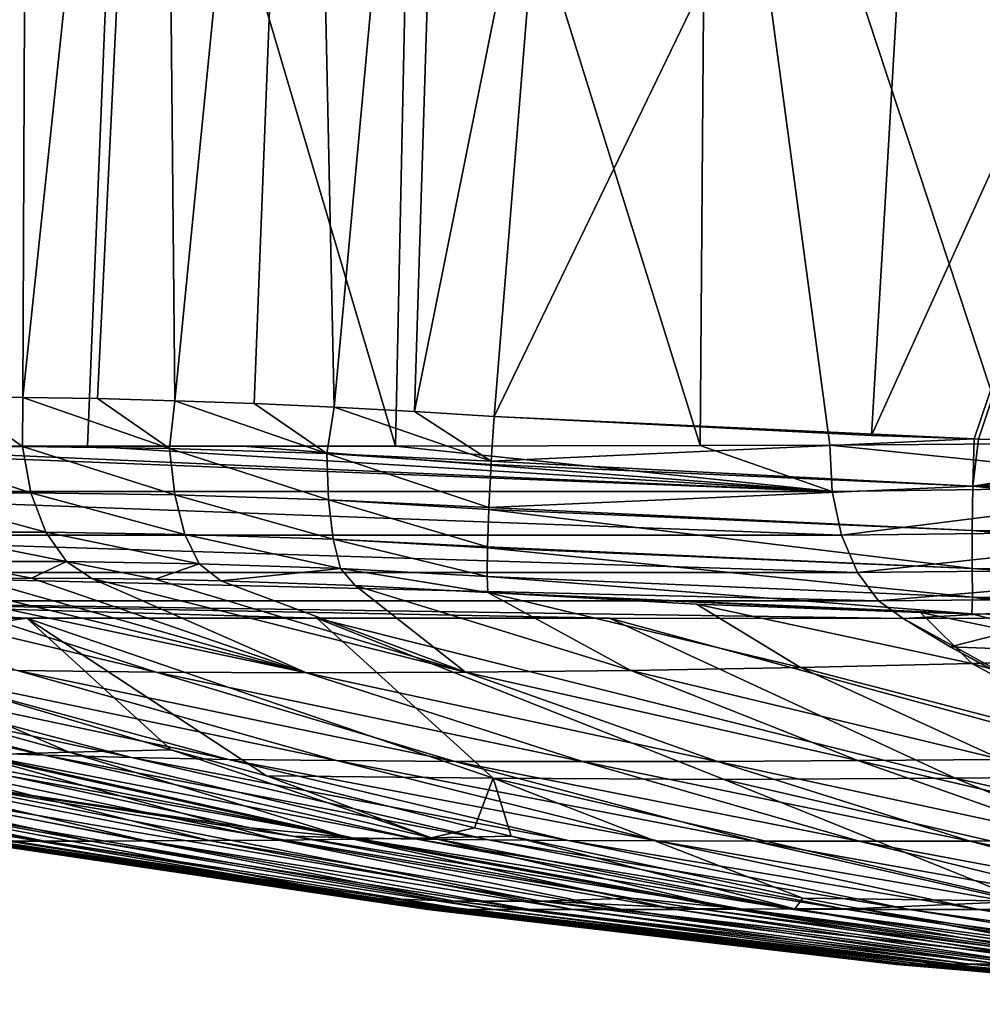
# Model space of a CAD drawing. Header units: metres. Extents: x -109 to 109, y -63 to 140.
# Tile 3 of 256: x -89.19 to -83.53, y -33.23 to -27.43. Entities that reach past the tile are written whole.
import ezdxf

# ---------------------------------------------------------------- set-up
doc = ezdxf.new("R2010")
doc.units = ezdxf.units.M
doc.layers.add('solid_502308_SW0001', color=7, linetype='CONTINUOUS')

msp = doc.modelspace()

# ---------------------------------------------------------------- linework, layer by layer
at = {"layer": 'solid_502308_SW0001'}
for points in [[(-89.590645, -29.653135, 18.016878), (-89.140732, -21.88319, 17.398655), (-89.854134, -21.883022, 16.803413)], [(-89.590645, -29.653135, 18.016878), (-89.172806, -29.655609, 18.294756), (-89.140732, -21.88319, 17.398655)], [(-89.172806, -29.655609, 18.294756), (-88.354233, -21.883022, 17.89315), (-89.140732, -21.88319, 17.398655)], [(-89.172806, -29.655609, 18.294756), (-88.734161, -29.663055, 18.536512), (-88.354233, -21.883022, 17.89315)], [(-88.734161, -29.663055, 18.536512), (-88.278908, -29.675434, 18.740053), (-88.354233, -21.883022, 17.89315)], [(-88.278908, -29.675434, 18.740053), (-87.509201, -21.882523, 18.2764), (-88.354233, -21.883022, 17.89315)], [(-88.278908, -29.675434, 18.740053), (-87.812431, -29.692598, 18.903524), (-87.509201, -21.882523, 18.2764)], [(-87.812431, -29.692598, 18.903524), (-87.340866, -29.714169, 19.025618), (-87.509201, -21.882523, 18.2764)], [(-87.340866, -29.714169, 19.025618), (-86.623077, -21.881662, 18.535767), (-87.509201, -21.882523, 18.2764)], [(-87.340866, -29.714169, 19.025618), (-86.869453, -29.739529, 19.106031), (-86.623077, -21.881662, 18.535767)], [(-86.869453, -29.739529, 19.106031), (-86.081116, -25.819521, 18.911081), (-86.623077, -21.881662, 18.535767)], [(-88.573547, -24.554462, -14.811886), (-90.559517, -29.939701, -13.690271), (-90.262611, -24.549185, -13.55127)], [(-88.792236, -29.942436, -15.000715), (-90.559517, -29.939701, -13.690271), (-88.573547, -24.554462, -14.811886)], [(-88.792236, -29.942436, -15.000715), (-88.573547, -24.554462, -14.811886), (-86.980057, -29.942444, -16.317432)], [(-88.573547, -24.554462, -14.811886), (-86.867538, -24.554499, -16.051483), (-86.980057, -29.942444, -16.317432)], [(-86.867538, -24.554499, -16.051483), (-85.187653, -29.939734, -17.593424), (-86.980057, -29.942444, -16.317432)], [(-86.867538, -24.554499, -16.051483), (-85.146797, -24.549223, -17.268471), (-85.187653, -29.939734, -17.593424)], [(-83.866234, -24.521915, 18.913652), (-86.081116, -25.819521, 18.911081), (-86.400932, -29.768026, 19.145433)], [(-84.18103, -29.88035, 19.23163), (-83.866234, -24.521915, 18.913652), (-86.400932, -29.768026, 19.145433)], [(-85.187653, -29.939734, -17.593424), (-85.146797, -24.549223, -17.268471), (-84.426102, -29.937273, -18.127607)], [(-85.146797, -24.549223, -17.268471), (-83.409973, -24.536592, -18.461666), (-83.374443, -29.92993, -18.857332)], [(-85.146797, -24.549223, -17.268471), (-83.374443, -29.92993, -18.857332), (-84.426102, -29.937273, -18.127607)], [(-81.761261, -24.536596, 18.997381), (-83.866234, -24.521915, 18.913652), (-84.18103, -29.88035, 19.23163)], [(-81.761261, -24.536596, 18.997381), (-84.18103, -29.88035, 19.23163), (-83.577087, -29.900387, 19.252125)], [(-83.551392, -29.901131, 19.252956), (-81.761261, -24.536596, 18.997381), (-83.577087, -29.900387, 19.252125)], [(-83.551392, -29.901131, 19.252956), (-82.022301, -29.929932, 19.296604), (-81.761261, -24.536596, 18.997381)], [(-86.869453, -29.739529, 19.106031), (-86.400932, -29.768026, 19.145433), (-86.081116, -25.819521, 18.911081)], [(-89.959801, -29.944235, 17.703358), (-89.176193, -29.944242, 18.272545), (-89.590645, -29.653135, 18.016878)], [(-89.176193, -29.944242, 18.272545), (-89.172806, -29.655609, 18.294756), (-89.590645, -29.653135, 18.016878)], [(-89.176193, -29.944242, 18.272545), (-88.310829, -29.957474, 18.708199), (-89.172806, -29.655609, 18.294756)], [(-88.310829, -29.957474, 18.708199), (-88.734161, -29.663055, 18.536512), (-89.172806, -29.655609, 18.294756)], [(-88.310829, -29.957474, 18.708199), (-88.278908, -29.675434, 18.740053), (-88.734161, -29.663055, 18.536512)], [(-88.310829, -29.957474, 18.708199), (-87.384239, -29.985468, 18.997234), (-88.278908, -29.675434, 18.740053)], [(-87.384239, -29.985468, 18.997234), (-87.812431, -29.692598, 18.903524), (-88.278908, -29.675434, 18.740053)], [(-87.384239, -29.985468, 18.997234), (-87.340866, -29.714169, 19.025618), (-87.812431, -29.692598, 18.903524)], [(-87.384239, -29.985468, 18.997234), (-86.417656, -30.031788, 19.125002), (-87.340866, -29.714169, 19.025618)], [(-86.417656, -30.031788, 19.125002), (-86.869453, -29.739529, 19.106031), (-87.340866, -29.714169, 19.025618)], [(-86.417656, -30.031788, 19.125002), (-86.400932, -29.768026, 19.145433), (-86.869453, -29.739529, 19.106031)], [(-86.417656, -30.031788, 19.125002), (-83.577087, -29.900387, 19.252125), (-86.400932, -29.768026, 19.145433)], [(-83.577087, -29.900387, 19.252125), (-84.18103, -29.88035, 19.23163), (-86.400932, -29.768026, 19.145433)], [(-84.412323, -30.209913, -18.108355), (-91.291084, -29.937273, -13.139904), (-90.559517, -29.939701, -13.690271)], [(-84.412323, -30.209913, -18.108355), (-91.276779, -30.20982, -13.120534), (-91.291084, -29.937273, -13.139904)], [(-84.412323, -30.209913, -18.108355), (-90.559517, -29.939701, -13.690271), (-88.792236, -29.942436, -15.000715)], [(-89.126236, -30.216892, 18.186308), (-89.176193, -29.944242, 18.272545), (-89.959801, -29.944235, 17.703358)], [(-89.893234, -30.216883, 17.629187), (-89.126236, -30.216892, 18.186308), (-89.959801, -29.944235, 17.703358)], [(-88.279823, -30.230055, 18.613291), (-88.310829, -29.957474, 18.708199), (-89.176193, -29.944242, 18.272545)], [(-89.126236, -30.216892, 18.186308), (-88.279823, -30.230055, 18.613291), (-89.176193, -29.944242, 18.272545)], [(-88.792236, -29.942436, -15.000715), (-86.980057, -29.942444, -16.317432), (-87.880928, -29.942736, -15.666236)], [(-84.412323, -30.209913, -18.108355), (-88.792236, -29.942436, -15.000715), (-87.880928, -29.942736, -15.666236)], [(-84.412323, -30.209913, -18.108355), (-87.880928, -29.942736, -15.666236), (-86.980057, -29.942444, -16.317432)], [(-84.412323, -30.209913, -18.108355), (-86.980057, -29.942444, -16.317432), (-85.187653, -29.939734, -17.593424)], [(-86.417656, -30.031788, 19.125002), (-83.584625, -30.178556, 19.228472), (-83.577087, -29.900387, 19.252125)], [(-84.412323, -30.209913, -18.108355), (-85.187653, -29.939734, -17.593424), (-84.426102, -29.937273, -18.127607)], [(-82.070702, -30.178562, -19.720348), (-84.426102, -29.937273, -18.127607), (-83.374443, -29.92993, -18.857332)], [(-82.070702, -30.178562, -19.720348), (-84.412323, -30.209913, -18.108355), (-84.426102, -29.937273, -18.127607)], [(-83.584625, -30.178556, 19.228472), (-83.551392, -29.901131, 19.252956), (-83.577087, -29.900387, 19.252125)], [(-83.584625, -30.178556, 19.228472), (-82.022301, -29.929932, 19.296604), (-83.551392, -29.901131, 19.252956)], [(-83.584625, -30.178556, 19.228472), (-80.74279, -29.937273, 19.324387), (-82.022301, -29.929932, 19.296604)], [(-83.584625, -30.178556, 19.228472), (-80.742622, -30.209913, 19.300713), (-80.74279, -29.937273, 19.324387)], [(-87.374458, -30.257839, 18.897299), (-87.384239, -29.985468, 18.997234), (-88.310829, -29.957474, 18.708199)], [(-88.279823, -30.230055, 18.613291), (-87.374458, -30.257839, 18.897299), (-88.310829, -29.957474, 18.708199)], [(-87.384239, -29.985468, 18.997234), (-86.431602, -30.303591, 19.02405), (-86.418777, -30.051397, 19.120617)], [(-87.374458, -30.257839, 18.897299), (-86.431602, -30.303591, 19.02405), (-87.384239, -29.985468, 18.997234)], [(-87.384239, -29.985468, 18.997234), (-86.418777, -30.051397, 19.120617), (-86.417656, -30.031788, 19.125002)], [(-86.418777, -30.051397, 19.120617), (-86.431602, -30.303591, 19.02405), (-83.584625, -30.178556, 19.228472)], [(-86.417656, -30.031788, 19.125002), (-86.418777, -30.051397, 19.120617), (-83.584625, -30.178556, 19.228472)], [(-86.431602, -30.303591, 19.02405), (-83.588181, -30.439394, 19.128902), (-83.584625, -30.178556, 19.228472)], [(-82.070702, -30.178562, -19.720348), (-84.356514, -30.465841, -18.028904), (-84.412323, -30.209913, -18.108355)], [(-82.0093, -30.439398, -19.641886), (-84.356514, -30.465841, -18.028904), (-82.070702, -30.178562, -19.720348)], [(-83.588181, -30.439394, 19.128902), (-80.741066, -30.465841, 19.203634), (-83.584625, -30.178556, 19.228472)], [(-83.584625, -30.178556, 19.228472), (-80.741066, -30.465841, 19.203634), (-80.742622, -30.209913, 19.300713)], [(-84.356514, -30.465841, -18.028904), (-91.218468, -30.465639, -13.042949), (-91.276779, -30.20982, -13.120534)], [(-84.412323, -30.209913, -18.108355), (-84.356514, -30.465841, -18.028904), (-91.276779, -30.20982, -13.120534)], [(-89.037453, -30.449434, 18.036936), (-89.126236, -30.216892, 18.186308), (-89.893234, -30.216883, 17.629187)], [(-89.778664, -30.449427, 17.498547), (-89.037453, -30.449434, 18.036936), (-89.893234, -30.216883, 17.629187)], [(-88.220131, -30.462551, 18.450037), (-88.279823, -30.230055, 18.613291), (-89.126236, -30.216892, 18.186308)], [(-89.037453, -30.449434, 18.036936), (-88.220131, -30.462551, 18.450037), (-89.126236, -30.216892, 18.186308)], [(-87.347, -30.490128, 18.725376), (-87.374458, -30.257839, 18.897299), (-88.279823, -30.230055, 18.613291)], [(-88.220131, -30.462551, 18.450037), (-87.347, -30.490128, 18.725376), (-88.279823, -30.230055, 18.613291)], [(-87.374458, -30.257839, 18.897299), (-86.439842, -30.535198, 18.849255), (-86.432167, -30.316509, 19.016848)], [(-87.347, -30.490128, 18.725376), (-86.439842, -30.535198, 18.849255), (-87.374458, -30.257839, 18.897299)], [(-87.374458, -30.257839, 18.897299), (-86.432167, -30.316509, 19.016848), (-86.431602, -30.303591, 19.02405)], [(-86.431602, -30.303591, 19.02405), (-86.432167, -30.316509, 19.016848), (-83.588181, -30.439394, 19.128902)], [(-86.432167, -30.316509, 19.016848), (-86.439842, -30.535198, 18.849255), (-83.588554, -30.662588, 18.961136)], [(-86.432167, -30.316509, 19.016848), (-83.588554, -30.662588, 18.961136), (-83.588181, -30.439394, 19.128902)], [(-84.2631, -30.685871, -17.895542), (-91.120537, -30.685579, -12.912956), (-91.218468, -30.465639, -13.042949)], [(-84.356514, -30.465841, -18.028904), (-84.2631, -30.685871, -17.895542), (-91.218468, -30.465639, -13.042949)], [(-88.917328, -30.622276, 17.837025), (-89.037453, -30.449434, 18.036936), (-89.778664, -30.449427, 17.498547)], [(-89.625725, -30.622267, 17.32246), (-88.917328, -30.622276, 17.837025), (-89.778664, -30.449427, 17.498547)], [(-88.136757, -30.635366, 18.232201), (-88.220131, -30.462551, 18.450037), (-89.037453, -30.449434, 18.036936)], [(-88.917328, -30.622276, 17.837025), (-88.136757, -30.635366, 18.232201), (-89.037453, -30.449434, 18.036936)], [(-87.304169, -30.662758, 18.495955), (-87.347, -30.490128, 18.725376), (-88.220131, -30.462551, 18.450037)], [(-88.136757, -30.635366, 18.232201), (-87.304169, -30.662758, 18.495955), (-88.220131, -30.462551, 18.450037)], [(-82.0093, -30.439398, -19.641886), (-84.2631, -30.685871, -17.895542), (-84.356514, -30.465841, -18.028904)], [(-81.910385, -30.662592, -19.506378), (-84.2631, -30.685871, -17.895542), (-82.0093, -30.439398, -19.641886)], [(-83.588554, -30.662588, 18.961136), (-80.738251, -30.685871, 19.040834), (-83.588181, -30.439394, 19.128902)], [(-83.588181, -30.439394, 19.128902), (-80.738251, -30.685871, 19.040834), (-80.741066, -30.465841, 19.203634)], [(-87.347, -30.490128, 18.725376), (-86.441635, -30.709036, 18.611677), (-86.44001, -30.541824, 18.84248)], [(-87.304169, -30.662758, 18.495955), (-86.441635, -30.709036, 18.611677), (-87.347, -30.490128, 18.725376)], [(-87.347, -30.490128, 18.725376), (-86.44001, -30.541824, 18.84248), (-86.439842, -30.535198, 18.849255)], [(-86.439842, -30.535198, 18.849255), (-86.44001, -30.541824, 18.84248), (-83.588554, -30.662588, 18.961136)], [(-86.44001, -30.541824, 18.84248), (-86.441635, -30.709036, 18.611677), (-83.585716, -30.830742, 18.738249)], [(-86.44001, -30.541824, 18.84248), (-83.585716, -30.830742, 18.738249), (-83.588554, -30.662588, 18.961136)], [(-89.625725, -30.622267, 17.32246), (-89.458488, -30.720722, 17.107674), (-89.123436, -30.719009, 17.372801)], [(-89.625725, -30.622267, 17.32246), (-89.123436, -30.719009, 17.372801), (-88.917328, -30.622276, 17.837025)], [(-88.917328, -30.622276, 17.837025), (-89.123436, -30.719009, 17.372801), (-88.767929, -30.720699, 17.609655)], [(-88.917328, -30.622276, 17.837025), (-88.767929, -30.720699, 17.609655), (-88.39521, -30.725817, 17.816233)], [(-88.917328, -30.622276, 17.837025), (-88.39521, -30.725817, 17.816233), (-88.136757, -30.635366, 18.232201)], [(-88.136757, -30.635366, 18.232201), (-88.39521, -30.725817, 17.816233), (-88.00898, -30.734451, 17.990643)], [(-88.136757, -30.635366, 18.232201), (-88.00898, -30.734451, 17.990643), (-87.304169, -30.662758, 18.495955)], [(-84.139084, -30.853535, -17.718254), (-90.990311, -30.853172, -12.740285), (-91.120537, -30.685579, -12.912956)], [(-84.2631, -30.685871, -17.895542), (-84.139084, -30.853535, -17.718254), (-91.120537, -30.685579, -12.912956)], [(-87.304169, -30.662758, 18.495955), (-88.00898, -30.734451, 17.990643), (-87.217926, -30.762346, 18.236683)], [(-87.304169, -30.662758, 18.495955), (-87.217926, -30.762346, 18.236683), (-86.43692, -30.804602, 18.343201)], [(-87.304169, -30.662758, 18.495955), (-86.43692, -30.804602, 18.343201), (-86.441635, -30.709036, 18.611677)], [(-86.441635, -30.709036, 18.611677), (-86.43692, -30.804602, 18.343201), (-83.590134, -30.930494, 18.477068)], [(-86.441635, -30.709036, 18.611677), (-83.590134, -30.930494, 18.477068), (-83.585716, -30.830742, 18.738249)], [(-81.910385, -30.662592, -19.506378), (-84.139084, -30.853535, -17.718254), (-84.2631, -30.685871, -17.895542)], [(-81.781677, -30.830746, -19.324389), (-84.139084, -30.853535, -17.718254), (-81.910385, -30.662592, -19.506378)], [(-83.588554, -30.662588, 18.961136), (-80.734383, -30.853535, 18.824507), (-80.738251, -30.685871, 19.040834)], [(-83.585716, -30.830742, 18.738249), (-80.734383, -30.853535, 18.824507), (-83.588554, -30.662588, 18.961136)], [(-88.388748, -31.272942, 14.451036), (-90.054977, -30.73451, 16.503468), (-90.532143, -30.762371, 15.828572)], [(-89.207855, -31.262672, 13.693291), (-88.388748, -31.272942, 14.451036), (-90.532143, -30.762371, 15.828572)], [(-87.505516, -31.276388, 15.147831), (-89.770073, -30.725864, 16.816799), (-90.054977, -30.73451, 16.503468)], [(-88.388748, -31.272942, 14.451036), (-87.505516, -31.276388, 15.147831), (-90.054977, -30.73451, 16.503468)], [(-87.505516, -31.276388, 15.147831), (-89.458488, -30.720722, 17.107674), (-89.770073, -30.725864, 16.816799)], [(-87.505516, -31.276388, 15.147831), (-89.123436, -30.719009, 17.372801), (-89.458488, -30.720722, 17.107674)], [(-87.505516, -31.276388, 15.147831), (-88.767929, -30.720699, 17.609655), (-89.123436, -30.719009, 17.372801)], [(-86.569885, -31.272942, 15.772515), (-88.39521, -30.725817, 17.816233), (-88.767929, -30.720699, 17.609655)], [(-87.505516, -31.276388, 15.147831), (-86.569885, -31.272942, 15.772515), (-88.767929, -30.720699, 17.609655)], [(-86.569885, -31.272942, 15.772515), (-88.00898, -30.734451, 17.990643), (-88.39521, -30.725817, 17.816233)], [(-86.569885, -31.272942, 15.772515), (-87.217926, -30.762346, 18.236683), (-88.00898, -30.734451, 17.990643)], [(-85.596107, -31.262672, 16.317364), (-86.43692, -30.804602, 18.343201), (-87.217926, -30.762346, 18.236683)], [(-86.569885, -31.272942, 15.772515), (-85.596107, -31.262672, 16.317364), (-87.217926, -30.762346, 18.236683)], [(-83.893089, -30.922546, 18.464479), (-86.43692, -30.804602, 18.343201), (-85.210999, -30.873074, 18.404428)], [(-84.598633, -31.245745, 16.778267), (-85.210999, -30.873074, 18.404428), (-86.43692, -30.804602, 18.343201)], [(-83.590134, -30.930494, 18.477068), (-86.43692, -30.804602, 18.343201), (-83.893089, -30.922546, 18.464479)], [(-85.596107, -31.262672, 16.317364), (-84.598633, -31.245745, 16.778267), (-86.43692, -30.804602, 18.343201)], [(-90.990311, -30.853172, -12.740285), (-89.150711, -30.955963, -13.808129), (-90.837463, -30.955465, -12.537812)], [(-90.990311, -30.853172, -12.740285), (-83.993767, -30.956282, -17.510281), (-85.722847, -30.955963, -16.298616)], [(-84.139084, -30.853535, -17.718254), (-83.993767, -30.956282, -17.510281), (-90.990311, -30.853172, -12.740285)], [(-90.990311, -30.853172, -12.740285), (-85.722847, -30.955963, -16.298616), (-87.44381, -30.955753, -15.063122)], [(-90.990311, -30.853172, -12.740285), (-87.44381, -30.955753, -15.063122), (-89.150711, -30.955963, -13.808129)], [(-83.590996, -31.22246, 17.156734), (-83.893089, -30.922546, 18.464479), (-85.210999, -30.873074, 18.404428)], [(-84.598633, -31.245745, 16.778267), (-83.590996, -31.22246, 17.156734), (-85.210999, -30.873074, 18.404428)], [(-81.781677, -30.830746, -19.324389), (-83.993767, -30.956282, -17.510281), (-84.139084, -30.853535, -17.718254)], [(-81.781677, -30.830746, -19.324389), (-83.048973, -30.953993, -18.157061), (-83.993767, -30.956282, -17.510281)], [(-83.585716, -30.830742, 18.738249), (-83.590134, -30.930494, 18.477068), (-82.927628, -30.943413, 18.504087)], [(-83.585716, -30.830742, 18.738249), (-82.927628, -30.943413, 18.504087), (-81.874519, -30.953991, 18.53875)], [(-83.585716, -30.830742, 18.738249), (-81.874519, -30.953991, 18.53875), (-80.729683, -30.955465, 18.57065)], [(-83.585716, -30.830742, 18.738249), (-80.729683, -30.955465, 18.57065), (-80.734383, -30.853535, 18.824507)], [(-82.583611, -31.193228, 17.460819), (-83.590134, -30.930494, 18.477068), (-83.893089, -30.922546, 18.464479)], [(-83.590996, -31.22246, 17.156734), (-82.583611, -31.193228, 17.460819), (-83.893089, -30.922546, 18.464479)], [(-82.583611, -31.193228, 17.460819), (-82.927628, -30.943413, 18.504087), (-83.590134, -30.930494, 18.477068)], [(-89.150711, -30.955963, -13.808129), (-90.327774, -31.123302, -12.081329), (-90.837463, -30.955465, -12.537812)], [(-89.150711, -30.955963, -13.808129), (-88.300499, -31.730429, -10.265041), (-90.327774, -31.123302, -12.081329)], [(-86.405838, -31.896368, -10.776224), (-89.150711, -30.955963, -13.808129), (-87.44381, -30.955753, -15.063122)], [(-89.150711, -30.955963, -13.808129), (-87.739883, -31.88205, -9.762703), (-88.300499, -31.730429, -10.265041)], [(-86.405838, -31.896368, -10.776224), (-87.739883, -31.88205, -9.762703), (-89.150711, -30.955963, -13.808129)], [(-83.687729, -31.896368, -12.751041), (-87.44381, -30.955753, -15.063122), (-85.722847, -30.955963, -16.298616)], [(-85.046783, -31.90353, -11.763633), (-86.405838, -31.896368, -10.776224), (-87.44381, -30.955753, -15.063122)], [(-83.687729, -31.896368, -12.751041), (-85.046783, -31.90353, -11.763633), (-87.44381, -30.955753, -15.063122)], [(-82.311577, -31.882048, -13.706614), (-85.722847, -30.955963, -16.298616), (-83.993767, -30.956282, -17.510281)], [(-82.311577, -31.882048, -13.706614), (-83.687729, -31.896368, -12.751041), (-85.722847, -30.955963, -16.298616)], [(-83.048973, -30.953993, -18.157061), (-83.716637, -31.123529, -16.883461), (-83.993767, -30.956282, -17.510281)], [(-83.716637, -31.123529, -16.883461), (-82.311577, -31.882048, -13.706614), (-83.993767, -30.956282, -17.510281)], [(-82.794365, -31.158854, -17.310814), (-83.716637, -31.123529, -16.883461), (-83.048973, -30.953993, -18.157061)], [(-89.04557, -31.761671, 9.553638), (-91.226273, -31.193228, 11.181586), (-91.76828, -31.158575, 10.305694)], [(-89.507645, -31.744284, 8.813253), (-89.04557, -31.761671, 9.553638), (-91.76828, -31.158575, 10.305694)], [(-88.901299, -31.744329, -9.647428), (-91.019234, -31.158636, -11.336206), (-90.327774, -31.123302, -12.081329)], [(-88.901299, -31.744329, -9.647428), (-89.462646, -31.761717, -8.979184), (-91.019234, -31.158636, -11.336206)], [(-88.300499, -31.730429, -10.265041), (-88.901299, -31.744329, -9.647428), (-90.327774, -31.123302, -12.081329)], [(-83.716637, -31.123529, -16.883461), (-82.615417, -31.730768, -14.393505), (-82.311577, -31.882048, -13.706614)], [(-82.794365, -31.158854, -17.310814), (-82.615417, -31.730768, -14.393505), (-83.716637, -31.123529, -16.883461)], [(-88.533997, -31.775461, 10.284389), (-90.625763, -31.22246, 12.0457), (-91.226273, -31.193228, 11.181586)], [(-89.04557, -31.761671, 9.553638), (-88.533997, -31.775461, 10.284389), (-91.226273, -31.193228, 11.181586)], [(-87.962563, -31.785913, 10.996335), (-89.954437, -31.245745, 12.88707), (-90.625763, -31.22246, 12.0457)], [(-88.533997, -31.775461, 10.284389), (-87.962563, -31.785913, 10.996335), (-90.625763, -31.22246, 12.0457)], [(-82.562256, -31.775461, 14.623077), (-83.590996, -31.22246, 17.156734), (-84.598633, -31.245745, 16.778267)], [(-81.709198, -31.761673, 14.883788), (-82.583611, -31.193228, 17.460819), (-83.590996, -31.22246, 17.156734)], [(-82.562256, -31.775461, 14.623077), (-81.709198, -31.761673, 14.883788), (-83.590996, -31.22246, 17.156734)], [(-87.327599, -31.793232, 11.679049), (-89.207855, -31.262672, 13.693291), (-89.954437, -31.245745, 12.88707)], [(-87.962563, -31.785913, 10.996335), (-87.327599, -31.793232, 11.679049), (-89.954437, -31.245745, 12.88707)], [(-86.631485, -31.797567, 12.321281), (-88.388748, -31.272942, 14.451036), (-89.207855, -31.262672, 13.693291)], [(-87.327599, -31.793232, 11.679049), (-86.631485, -31.797567, 12.321281), (-89.207855, -31.262672, 13.693291)], [(-85.881409, -31.799, 12.912472), (-87.505516, -31.276388, 15.147831), (-88.388748, -31.272942, 14.451036)], [(-86.631485, -31.797567, 12.321281), (-85.881409, -31.799, 12.912472), (-88.388748, -31.272942, 14.451036)], [(-85.087357, -31.797567, 13.443147), (-86.569885, -31.272942, 15.772515), (-87.505516, -31.276388, 15.147831)], [(-85.881409, -31.799, 12.912472), (-85.087357, -31.797567, 13.443147), (-87.505516, -31.276388, 15.147831)], [(-84.261444, -31.793234, 13.906715), (-85.596107, -31.262672, 16.317364), (-86.569885, -31.272942, 15.772515)], [(-85.087357, -31.797567, 13.443147), (-84.261444, -31.793234, 13.906715), (-86.569885, -31.272942, 15.772515)], [(-83.415932, -31.785913, 14.299627), (-84.598633, -31.245745, 16.778267), (-85.596107, -31.262672, 16.317364)], [(-84.261444, -31.793234, 13.906715), (-83.415932, -31.785913, 14.299627), (-85.596107, -31.262672, 16.317364)], [(-83.415932, -31.785913, 14.299627), (-82.562256, -31.775461, 14.623077), (-84.598633, -31.245745, 16.778267)], [(-87.23455, -32.248062, 7.312315), (-89.909378, -31.730381, 8.050997), (-89.258194, -31.88205, 7.672937)], [(-87.23455, -32.248062, 7.312315), (-89.507645, -31.744284, 8.813253), (-89.909378, -31.730381, 8.050997)], [(-86.854774, -32.255367, 7.917495), (-89.04557, -31.761671, 9.553638), (-89.507645, -31.744284, 8.813253)], [(-87.23455, -32.248062, 7.312315), (-86.854774, -32.255367, 7.917495), (-89.507645, -31.744284, 8.813253)], [(-87.22963, -32.255398, -7.401233), (-89.462646, -31.761717, -8.979184), (-88.901299, -31.744329, -9.647428)], [(-86.771431, -32.248093, -7.94943), (-88.901299, -31.744329, -9.647428), (-88.300499, -31.730429, -10.265041)], [(-86.771431, -32.248093, -7.94943), (-87.22963, -32.255398, -7.401233), (-88.901299, -31.744329, -9.647428)], [(-87.739883, -31.88205, -9.762703), (-86.771431, -32.248093, -7.94943), (-88.300499, -31.730429, -10.265041)], [(-89.043892, -32.267479, -4.0757), (-91.679283, -31.799042, -4.932014), (-91.348816, -31.797609, -5.82806)], [(-89.043892, -32.267479, -4.0757), (-89.257324, -32.26712, -3.320308), (-91.679283, -31.799042, -4.932014)], [(-88.77256, -32.26712, -4.812283), (-91.348816, -31.797609, -5.82806), (-90.953133, -31.793276, -6.688545)], [(-88.77256, -32.26712, -4.812283), (-89.043892, -32.267479, -4.0757), (-91.348816, -31.797609, -5.82806)], [(-88.448242, -32.265972, -5.519639), (-90.953133, -31.793276, -6.688545), (-90.500053, -31.785957, -7.503395)], [(-88.448242, -32.265972, -5.519639), (-88.77256, -32.26712, -4.812283), (-90.953133, -31.793276, -6.688545)], [(-88.077393, -32.263859, -6.189319), (-90.500053, -31.785957, -7.503395), (-89.999542, -31.775505, -8.266849)], [(-88.077393, -32.263859, -6.189319), (-88.448242, -32.265972, -5.519639), (-90.500053, -31.785957, -7.503395)], [(-87.668182, -32.260475, -6.816461), (-89.999542, -31.775505, -8.266849), (-89.462646, -31.761717, -8.979184)], [(-87.668182, -32.260475, -6.816461), (-88.077393, -32.263859, -6.189319), (-89.999542, -31.775505, -8.266849)], [(-87.22963, -32.255398, -7.401233), (-87.668182, -32.260475, -6.816461), (-89.462646, -31.761717, -8.979184)], [(-86.434135, -32.260445, 8.515297), (-88.533997, -31.775461, 10.284389), (-89.04557, -31.761671, 9.553638)], [(-86.854774, -32.255367, 7.917495), (-86.434135, -32.260445, 8.515297), (-89.04557, -31.761671, 9.553638)], [(-85.964134, -32.263828, 9.098289), (-87.962563, -31.785913, 10.996335), (-88.533997, -31.775461, 10.284389)], [(-86.434135, -32.260445, 8.515297), (-85.964134, -32.263828, 9.098289), (-88.533997, -31.775461, 10.284389)], [(-85.441818, -32.265942, 9.657938), (-87.327599, -31.793232, 11.679049), (-87.962563, -31.785913, 10.996335)], [(-85.964134, -32.263828, 9.098289), (-85.441818, -32.265942, 9.657938), (-87.962563, -31.785913, 10.996335)], [(-84.869293, -32.26709, 10.184976), (-86.631485, -31.797567, 12.321281), (-87.327599, -31.793232, 11.679049)], [(-85.441818, -32.265942, 9.657938), (-84.869293, -32.26709, 10.184976), (-87.327599, -31.793232, 11.679049)], [(-84.252602, -32.267452, 10.670648), (-85.881409, -31.799, 12.912472), (-86.631485, -31.797567, 12.321281)], [(-84.869293, -32.26709, 10.184976), (-84.252602, -32.267452, 10.670648), (-86.631485, -31.797567, 12.321281)], [(-83.600121, -32.26709, 11.107065), (-85.087357, -31.797567, 13.443147), (-85.881409, -31.799, 12.912472)], [(-84.252602, -32.267452, 10.670648), (-83.600121, -32.26709, 11.107065), (-85.881409, -31.799, 12.912472)], [(-82.921959, -32.265942, 11.48869), (-84.261444, -31.793234, 13.906715), (-85.087357, -31.797567, 13.443147)], [(-83.600121, -32.26709, 11.107065), (-82.921959, -32.265942, 11.48869), (-85.087357, -31.797567, 13.443147)], [(-82.228302, -32.263828, 11.812483), (-83.415932, -31.785913, 14.299627), (-84.261444, -31.793234, 13.906715)], [(-82.921959, -32.265942, 11.48869), (-82.228302, -32.263828, 11.812483), (-84.261444, -31.793234, 13.906715)], [(-87.117828, -32.601997, 0.859261), (-90.848091, -31.896368, 2.895656), (-91.331642, -31.882048, 1.291565)], [(-89.409081, -32.238689, 1.094274), (-87.117828, -32.601997, 0.859261), (-91.331642, -31.882048, 1.291565)], [(-86.634369, -32.619839, 2.42849), (-90.328979, -31.90353, 4.49332), (-90.848091, -31.896368, 2.895656)], [(-86.634369, -32.619839, 2.42849), (-90.848091, -31.896368, 2.895656), (-87.117828, -32.601997, 0.859261)], [(-86.126305, -32.619839, 3.992153), (-89.809868, -31.896368, 6.090983), (-90.328979, -31.90353, 4.49332)], [(-86.126305, -32.619839, 3.992153), (-90.328979, -31.90353, 4.49332), (-86.634369, -32.619839, 2.42849)], [(-87.836327, -32.188446, 6.847363), (-89.258194, -31.88205, 7.672937), (-89.809868, -31.896368, 6.090983)], [(-85.59507, -32.601997, 5.545862), (-89.809868, -31.896368, 6.090983), (-86.126305, -32.619839, 3.992153)], [(-87.587021, -32.238655, 6.702593), (-89.809868, -31.896368, 6.090983), (-85.59507, -32.601997, 5.545862)], [(-87.836327, -32.188446, 6.847363), (-89.809868, -31.896368, 6.090983), (-87.587021, -32.238655, 6.702593)], [(-87.23455, -32.248062, 7.312315), (-89.258194, -31.88205, 7.672937), (-87.836327, -32.188446, 6.847363)], [(-87.739883, -31.88205, -9.762703), (-86.515335, -32.188446, -8.665538), (-86.771431, -32.248093, -7.94943)], [(-86.405838, -31.896368, -10.776224), (-86.515335, -32.188446, -8.665538), (-87.739883, -31.88205, -9.762703)], [(-86.405838, -31.896368, -10.776224), (-86.300476, -32.238686, -8.473052), (-86.515335, -32.188446, -8.665538)], [(-86.405838, -31.896368, -10.776224), (-84.584946, -32.601997, -6.93616), (-86.300476, -32.238686, -8.473052)], [(-83.271446, -32.619839, -7.921515), (-84.584946, -32.601997, -6.93616), (-86.405838, -31.896368, -10.776224)], [(-83.271446, -32.619839, -7.921515), (-86.405838, -31.896368, -10.776224), (-85.046783, -31.90353, -11.763633)], [(-81.941315, -32.619839, -8.887911), (-85.046783, -31.90353, -11.763633), (-83.687729, -31.896368, -12.751041)], [(-83.271446, -32.619839, -7.921515), (-85.046783, -31.90353, -11.763633), (-81.941315, -32.619839, -8.887911)], [(-80.598289, -32.601997, -9.832627), (-83.687729, -31.896368, -12.751041), (-82.311577, -31.882048, -13.706614)], [(-81.941315, -32.619839, -8.887911), (-83.687729, -31.896368, -12.751041), (-80.598289, -32.601997, -9.832627)], [(-87.23455, -32.248062, 7.312315), (-87.836327, -32.188446, 6.847363), (-87.587021, -32.238655, 6.702593)], [(-86.515335, -32.188446, -8.665538), (-86.300476, -32.238686, -8.473052), (-86.771431, -32.248093, -7.94943)], [(-86.784859, -32.667969, -0.284552), (-89.530769, -32.255402, -0.318938), (-89.541855, -32.260475, -1.049783)], [(-86.792656, -32.668877, -0.854113), (-89.541855, -32.260475, -1.049783), (-89.504295, -32.263859, -1.797667)], [(-86.792656, -32.668877, -0.854113), (-86.784859, -32.667969, -0.284552), (-89.541855, -32.260475, -1.049783)], [(-86.747925, -32.665813, 0.270449), (-89.482307, -32.248093, 0.393859), (-89.530769, -32.255402, -0.318938)], [(-86.784859, -32.667969, -0.284552), (-86.747925, -32.665813, 0.270449), (-89.530769, -32.255402, -0.318938)], [(-86.762535, -32.669041, -1.437505), (-89.504295, -32.263859, -1.797667), (-89.410706, -32.265972, -2.557419)], [(-86.762535, -32.669041, -1.437505), (-86.792656, -32.668877, -0.854113), (-89.504295, -32.263859, -1.797667)], [(-89.482307, -32.248093, 0.393859), (-87.117828, -32.601997, 0.859261), (-89.409081, -32.238689, 1.094274)], [(-89.482307, -32.248093, 0.393859), (-86.67672, -32.664215, 0.81399), (-87.117828, -32.601997, 0.859261)], [(-86.747925, -32.665813, 0.270449), (-86.67672, -32.664215, 0.81399), (-89.482307, -32.248093, 0.393859)], [(-86.688766, -32.668873, -2.030667), (-89.410706, -32.265972, -2.557419), (-89.257324, -32.26712, -3.320308)], [(-86.688766, -32.668873, -2.030667), (-86.762535, -32.669041, -1.437505), (-89.410706, -32.265972, -2.557419)], [(-86.568451, -32.668659, -2.626683), (-89.257324, -32.26712, -3.320308), (-89.043892, -32.267479, -4.0757)], [(-86.568451, -32.668659, -2.626683), (-86.688766, -32.668873, -2.030667), (-89.257324, -32.26712, -3.320308)], [(-86.401466, -32.668568, -3.217103), (-89.043892, -32.267479, -4.0757), (-88.77256, -32.26712, -4.812283)], [(-86.401466, -32.668568, -3.217103), (-86.568451, -32.668659, -2.626683), (-89.043892, -32.267479, -4.0757)], [(-86.189529, -32.668659, -3.792925), (-88.77256, -32.26712, -4.812283), (-88.448242, -32.265972, -5.519639)], [(-86.189529, -32.668659, -3.792925), (-86.401466, -32.668568, -3.217103), (-88.77256, -32.26712, -4.812283)], [(-85.936539, -32.668873, -4.345841), (-88.448242, -32.265972, -5.519639), (-88.077393, -32.263859, -6.189319)], [(-85.936539, -32.668873, -4.345841), (-86.189529, -32.668659, -3.792925), (-88.448242, -32.265972, -5.519639)], [(-85.647575, -32.669041, -4.869101), (-88.077393, -32.263859, -6.189319), (-87.668182, -32.260475, -6.816461)], [(-85.647575, -32.669041, -4.869101), (-85.936539, -32.668873, -4.345841), (-88.077393, -32.263859, -6.189319)], [(-85.329025, -32.668873, -5.358799), (-87.668182, -32.260475, -6.816461), (-87.22963, -32.255398, -7.401233)], [(-85.329025, -32.668873, -5.358799), (-85.647575, -32.669041, -4.869101), (-87.668182, -32.260475, -6.816461)], [(-84.949799, -32.665794, 5.804895), (-87.587021, -32.238655, 6.702593), (-85.59507, -32.601997, 5.545862)], [(-84.949799, -32.665794, 5.804895), (-87.23455, -32.248062, 7.312315), (-87.587021, -32.238655, 6.702593)], [(-84.653435, -32.66795, 6.275643), (-86.854774, -32.255367, 7.917495), (-87.23455, -32.248062, 7.312315)], [(-84.949799, -32.665794, 5.804895), (-84.653435, -32.66795, 6.275643), (-87.23455, -32.248062, 7.312315)], [(-84.987923, -32.667969, -5.815025), (-87.22963, -32.255398, -7.401233), (-86.771431, -32.248093, -7.94943)], [(-84.987923, -32.667969, -5.815025), (-85.329025, -32.668873, -5.358799), (-87.22963, -32.255398, -7.401233)], [(-84.324944, -32.668858, 6.741035), (-86.434135, -32.260445, 8.515297), (-86.854774, -32.255367, 7.917495)], [(-84.653435, -32.66795, 6.275643), (-84.324944, -32.668858, 6.741035), (-86.854774, -32.255367, 7.917495)], [(-84.631805, -32.665813, -6.242346), (-86.771431, -32.248093, -7.94943), (-86.300476, -32.238686, -8.473052)], [(-84.631805, -32.665813, -6.242346), (-84.987923, -32.667969, -5.815025), (-86.771431, -32.248093, -7.94943)], [(-83.957642, -32.669025, 7.195326), (-85.964134, -32.263828, 9.098289), (-86.434135, -32.260445, 8.515297)], [(-84.324944, -32.668858, 6.741035), (-83.957642, -32.669025, 7.195326), (-86.434135, -32.260445, 8.515297)], [(-84.584946, -32.601997, -6.93616), (-84.631805, -32.665813, -6.242346), (-86.300476, -32.238686, -8.473052)], [(-83.549286, -32.668854, 7.631852), (-85.441818, -32.265942, 9.657938), (-85.964134, -32.263828, 9.098289)], [(-83.957642, -32.669025, 7.195326), (-83.549286, -32.668854, 7.631852), (-85.964134, -32.263828, 9.098289)], [(-83.101601, -32.66864, 8.043326), (-84.869293, -32.26709, 10.184976), (-85.441818, -32.265942, 9.657938)], [(-83.549286, -32.668854, 7.631852), (-83.101601, -32.66864, 8.043326), (-85.441818, -32.265942, 9.657938)], [(-82.619446, -32.668549, 8.422831), (-84.252602, -32.267452, 10.670648), (-84.869293, -32.26709, 10.184976)], [(-83.101601, -32.66864, 8.043326), (-82.619446, -32.668549, 8.422831), (-84.869293, -32.26709, 10.184976)], [(-82.109512, -32.66864, 8.764102), (-83.600121, -32.26709, 11.107065), (-84.252602, -32.267452, 10.670648)], [(-82.619446, -32.668549, 8.422831), (-82.109512, -32.66864, 8.764102), (-84.252602, -32.267452, 10.670648)], [(-81.579842, -32.668854, 9.062706), (-82.921959, -32.265942, 11.48869), (-83.600121, -32.26709, 11.107065)], [(-82.109512, -32.66864, 8.764102), (-81.579842, -32.668854, 9.062706), (-83.600121, -32.26709, 11.107065)], [(-87.117828, -32.601997, 0.859261), (-83.964561, -32.991844, 0.535751), (-82.844391, -33.099655, 0.420842)], [(-86.634369, -32.619839, 2.42849), (-87.117828, -32.601997, 0.859261), (-82.844391, -33.099655, 0.420842)], [(-87.117828, -32.601997, 0.859261), (-86.67672, -32.664215, 0.81399), (-83.964561, -32.991844, 0.535751)], [(-86.634369, -32.619839, 2.42849), (-82.844391, -33.099655, 0.420842), (-82.367088, -33.111244, 1.906333)], [(-86.126305, -32.619839, 3.992153), (-86.634369, -32.619839, 2.42849), (-82.367088, -33.111244, 1.906333)], [(-85.211716, -32.664192, 5.323278), (-85.59507, -32.601997, 5.545862), (-86.126305, -32.619839, 3.992153)], [(-86.126305, -32.619839, 3.992153), (-82.367088, -33.111244, 1.906333), (-81.880142, -33.099651, 3.3887)], [(-86.126305, -32.619839, 3.992153), (-81.880142, -33.099651, 3.3887), (-82.853958, -32.991833, 3.954184)], [(-82.967285, -32.978241, 4.019993), (-86.126305, -32.619839, 3.992153), (-82.853958, -32.991833, 3.954184)], [(-82.967285, -32.978241, 4.019993), (-85.211716, -32.664192, 5.323278), (-86.126305, -32.619839, 3.992153)], [(-84.949799, -32.665794, 5.804895), (-85.59507, -32.601997, 5.545862), (-85.211716, -32.664192, 5.323278)], [(-84.584946, -32.601997, -6.93616), (-84.2547, -32.664211, -6.640263), (-84.631805, -32.665813, -6.242346)], [(-83.271446, -32.619839, -7.921515), (-84.2547, -32.664211, -6.640263), (-84.584946, -32.601997, -6.93616)], [(-83.271446, -32.619839, -7.921515), (-82.321732, -32.978245, -4.908506), (-84.2547, -32.664211, -6.640263)], [(-84.028442, -32.993191, -0.252295), (-86.784859, -32.667969, -0.284552), (-86.792656, -32.668877, -0.854113)], [(-84.033745, -32.992741, -0.66049), (-86.792656, -32.668877, -0.854113), (-86.762535, -32.669041, -1.437505)], [(-84.033745, -32.992741, -0.66049), (-84.028442, -32.993191, -0.252295), (-86.792656, -32.668877, -0.854113)], [(-84.002251, -32.993046, 0.145232), (-86.747925, -32.665813, 0.270449), (-86.784859, -32.667969, -0.284552)], [(-84.028442, -32.993191, -0.252295), (-84.002251, -32.993046, 0.145232), (-86.784859, -32.667969, -0.284552)], [(-84.011856, -32.992035, -1.07886), (-86.762535, -32.669041, -1.437505), (-86.688766, -32.668873, -2.030667)], [(-84.011856, -32.992035, -1.07886), (-84.033745, -32.992741, -0.66049), (-86.762535, -32.669041, -1.437505)], [(-86.747925, -32.665813, 0.270449), (-84.09478, -32.978271, 0.549108), (-86.67672, -32.664215, 0.81399)], [(-86.747925, -32.665813, 0.270449), (-83.964561, -32.991844, 0.535751), (-84.09478, -32.978271, 0.549108)], [(-84.002251, -32.993046, 0.145232), (-83.964561, -32.991844, 0.535751), (-86.747925, -32.665813, 0.270449)], [(-83.958672, -32.991337, -1.504479), (-86.688766, -32.668873, -2.030667), (-86.568451, -32.668659, -2.626683)], [(-83.958672, -32.991337, -1.504479), (-84.011856, -32.992035, -1.07886), (-86.688766, -32.668873, -2.030667)], [(-86.67672, -32.664215, 0.81399), (-84.09478, -32.978271, 0.549108), (-83.964561, -32.991844, 0.535751)], [(-83.872131, -32.990849, -1.932335), (-86.568451, -32.668659, -2.626683), (-86.401466, -32.668568, -3.217103)], [(-83.872131, -32.990849, -1.932335), (-83.958672, -32.991337, -1.504479), (-86.568451, -32.668659, -2.626683)], [(-83.752159, -32.990669, -2.35629), (-86.401466, -32.668568, -3.217103), (-86.189529, -32.668659, -3.792925)], [(-83.752159, -32.990669, -2.35629), (-83.872131, -32.990849, -1.932335), (-86.401466, -32.668568, -3.217103)], [(-83.600029, -32.990849, -2.769802), (-86.189529, -32.668659, -3.792925), (-85.936539, -32.668873, -4.345841)], [(-83.600029, -32.990849, -2.769802), (-83.752159, -32.990669, -2.35629), (-86.189529, -32.668659, -3.792925)], [(-83.418556, -32.991337, -3.166822), (-85.936539, -32.668873, -4.345841), (-85.647575, -32.669041, -4.869101)], [(-83.418556, -32.991337, -3.166822), (-83.600029, -32.990849, -2.769802), (-85.936539, -32.668873, -4.345841)], [(-83.211411, -32.992035, -3.542435), (-85.647575, -32.669041, -4.869101), (-85.329025, -32.668873, -5.358799)], [(-83.211411, -32.992035, -3.542435), (-83.418556, -32.991337, -3.166822), (-85.647575, -32.669041, -4.869101)], [(-82.983192, -32.992741, -3.893787), (-85.329025, -32.668873, -5.358799), (-84.987923, -32.667969, -5.815025)], [(-82.983192, -32.992741, -3.893787), (-83.211411, -32.992035, -3.542435), (-85.329025, -32.668873, -5.358799)], [(-82.654846, -32.993034, 4.292286), (-85.211716, -32.664192, 5.323278), (-82.967285, -32.978241, 4.019993)], [(-82.654846, -32.993034, 4.292286), (-84.949799, -32.665794, 5.804895), (-85.211716, -32.664192, 5.323278)], [(-82.738953, -32.993191, -4.22093), (-84.987923, -32.667969, -5.815025), (-84.631805, -32.665813, -6.242346)], [(-82.738953, -32.993191, -4.22093), (-82.983192, -32.992741, -3.893787), (-84.987923, -32.667969, -5.815025)], [(-82.44236, -32.993179, 4.629319), (-84.653435, -32.66795, 6.275643), (-84.949799, -32.665794, 5.804895)], [(-82.654846, -32.993034, 4.292286), (-82.44236, -32.993179, 4.629319), (-84.949799, -32.665794, 5.804895)], [(-82.206696, -32.992729, 4.962699), (-84.324944, -32.668858, 6.741035), (-84.653435, -32.66795, 6.275643)], [(-82.44236, -32.993179, 4.629319), (-82.206696, -32.992729, 4.962699), (-84.653435, -32.66795, 6.275643)], [(-82.484085, -32.993046, -4.527166), (-84.631805, -32.665813, -6.242346), (-84.2547, -32.664211, -6.640263)], [(-82.484085, -32.993046, -4.527166), (-82.738953, -32.993191, -4.22093), (-84.631805, -32.665813, -6.242346)], [(-81.943062, -32.992023, 5.288324), (-83.957642, -32.669025, 7.195326), (-84.324944, -32.668858, 6.741035)], [(-82.206696, -32.992729, 4.962699), (-81.943062, -32.992023, 5.288324), (-84.324944, -32.668858, 6.741035)], [(-82.321732, -32.978245, -4.908506), (-82.484085, -32.993046, -4.527166), (-84.2547, -32.664211, -6.640263)], [(-81.649841, -32.991329, 5.601406), (-83.549286, -32.668854, 7.631852), (-83.957642, -32.669025, 7.195326)], [(-81.943062, -32.992023, 5.288324), (-81.649841, -32.991329, 5.601406), (-83.957642, -32.669025, 7.195326)], [(-81.328323, -32.990837, 5.896687), (-83.101601, -32.66864, 8.043326), (-83.549286, -32.668854, 7.631852)], [(-81.649841, -32.991329, 5.601406), (-81.328323, -32.990837, 5.896687), (-83.549286, -32.668854, 7.631852)], [(-81.266632, -33.226707, -0.467982), (-84.033745, -32.992741, -0.66049), (-84.011856, -32.992035, -1.07886)], [(-81.263474, -33.227142, -0.221322), (-84.028442, -32.993191, -0.252295), (-84.033745, -32.992741, -0.66049)], [(-81.266632, -33.226707, -0.467982), (-81.263474, -33.227142, -0.221322), (-84.033745, -32.992741, -0.66049)], [(-81.247696, -33.227375, 0.018824), (-84.002251, -32.993046, 0.145232), (-84.028442, -32.993191, -0.252295)], [(-81.263474, -33.227142, -0.221322), (-81.247696, -33.227375, 0.018824), (-84.028442, -32.993191, -0.252295)], [(-81.253365, -33.226219, -0.720868), (-84.011856, -32.992035, -1.07886), (-83.958672, -32.991337, -1.504479)], [(-81.253365, -33.226219, -0.720868), (-81.266632, -33.226707, -0.467982), (-84.011856, -32.992035, -1.07886)], [(-84.002251, -32.993046, 0.145232), (-82.844391, -33.099655, 0.420842), (-83.964561, -32.991844, 0.535751)], [(-84.002251, -32.993046, 0.145232), (-81.226891, -33.227097, 0.254878), (-82.844391, -33.099655, 0.420842)], [(-81.247696, -33.227375, 0.018824), (-81.226891, -33.227097, 0.254878), (-84.002251, -32.993046, 0.145232)], [(-81.221161, -33.225788, -0.978205), (-83.958672, -32.991337, -1.504479), (-83.872131, -32.990849, -1.932335)], [(-81.221161, -33.225788, -0.978205), (-81.253365, -33.226219, -0.720868), (-83.958672, -32.991337, -1.504479)], [(-81.1688, -33.225498, -1.236949), (-83.872131, -32.990849, -1.932335), (-83.752159, -32.990669, -2.35629)], [(-81.1688, -33.225498, -1.236949), (-81.221161, -33.225788, -0.978205), (-83.872131, -32.990849, -1.932335)], [(-81.096237, -33.225395, -1.493368), (-83.752159, -32.990669, -2.35629), (-83.600029, -32.990849, -2.769802)], [(-81.096237, -33.225395, -1.493368), (-81.1688, -33.225498, -1.236949), (-83.752159, -32.990669, -2.35629)], [(-81.004242, -33.225498, -1.743476), (-83.600029, -32.990849, -2.769802), (-83.418556, -32.991337, -3.166822)], [(-81.004242, -33.225498, -1.743476), (-81.096237, -33.225395, -1.493368), (-83.600029, -32.990849, -2.769802)]]:
    msp.add_3dface(points, dxfattribs=at)

doc.saveas('drawing.dxf')
